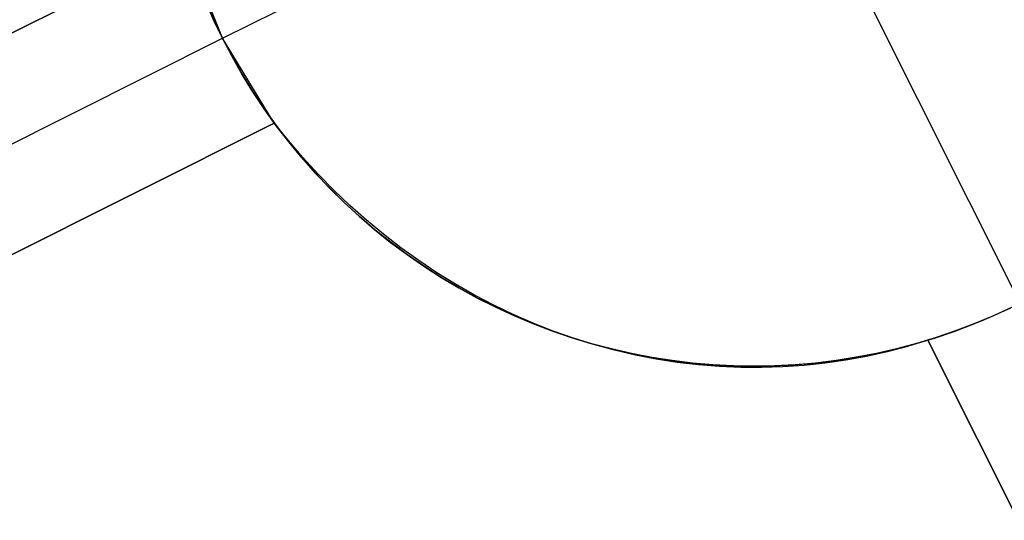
# Model space of a CAD drawing. Header units: millimetres. Extents: x 10871 to 12032, y -2698 to -1680.
# Tile 10 of 183: x 11355.47 to 11360.44, y -2066.53 to -2064.01. Entities that reach past the tile are written whole.
import ezdxf

# ---------------------------------------------------------------- set-up
doc = ezdxf.new("R2010")
doc.units = ezdxf.units.MM
doc.layers.add('color', color=7, linetype='Continuous')

msp = doc.modelspace()

# ---------------------------------------------------------------- linework, layer by layer
at = {"layer": 'color', "color": 254, "true_color": 0xcad1ee}
for p, q in [((11356.4957, -2064.099, -15.9965), (11358.0602, -2063.3149, -15.9965)), ((11351.5726, -2066.007, 0.2597), (11356.3092, -2063.6332, 2.4257)), ((11356.3092, -2063.6332, -5.0384), (11351.5726, -2066.007, 0.2597)), ((11352.9727, -2065.3053, -1.3064), (11356.3092, -2063.6332, -1.3064)), ((11356.4957, -2064.099, -4.9965), (11356.3092, -2063.6332, -5.0384)), ((11360.5219, -2065.4369, -15.9965), (11359.7378, -2063.8724, -15.9965)), ((11356.4508, -2064.0055, -5.5823), (11356.4092, -2063.9104, -5.5823)), ((11356.4094, -2063.9108, -15.9965), (11356.4509, -2064.0056, -15.9965)), ((11356.4957, -2064.099, -5.5823), (11356.4508, -2064.0055, -5.5823)), ((11356.4509, -2064.0056, -15.9965), (11356.4957, -2064.099, -15.9965)), ((11351.7597, -2066.4725, 0.3011), (11356.4957, -2064.099, -4.9965)), ((11356.4957, -2064.099, -15.9965), (11356.4957, -2064.099, -4.9965)), ((11356.4957, -2064.099, -15.9965), (11356.5437, -2064.1908, -15.9965)), ((11356.7573, -2064.5272, -5.0384), (11356.4957, -2064.099, -4.9965)), ((11356.5438, -2064.1909, -5.5085), (11356.4957, -2064.099, -5.5085)), ((11356.5437, -2064.1908, -15.9965), (11356.5948, -2064.2808, -15.9965)), ((11356.595, -2064.2811, -5.5085), (11356.5438, -2064.1909, -5.5085)), ((11356.5948, -2064.2808, -15.9965), (11356.649, -2064.3691, -15.9965)), ((11356.6493, -2064.3695, -5.5085), (11356.595, -2064.2811, -5.5085)), ((11356.649, -2064.3691, -15.9965), (11356.7063, -2064.4554, -15.9965)), ((11356.7067, -2064.456, -5.5085), (11356.6493, -2064.3695, -5.5085)), ((11356.7063, -2064.4554, -15.9965), (11356.7664, -2064.5397, -15.9965)), ((11356.767, -2064.5404, -5.5085), (11356.7067, -2064.456, -5.5085)), ((11356.7573, -2064.5272, 2.5474), (11351.9474, -2066.9377, 0.3417)), ((11351.9474, -2066.9377, 0.3417), (11356.7573, -2064.5272, -5.0384)), ((11353.3663, -2066.2266, -1.2455), (11356.7573, -2064.5272, -1.2455)), ((11356.8282, -2064.6158, 2.5701), (11356.7573, -2064.5272, 2.5474)), ((11356.7573, -2064.5272, -5.0384), (11356.7573, -2064.5272, 2.5474)), ((11356.7664, -2064.5397, -15.9965), (11356.8295, -2064.6219, -15.9965)), ((11356.8302, -2064.6227, -5.5085), (11356.767, -2064.5404, -5.5085)), ((11356.9018, -2064.7017, 2.5942), (11356.8282, -2064.6158, 2.5701)), ((11356.8295, -2064.6219, -15.9965), (11356.8953, -2064.7018, -15.9965)), ((11356.8961, -2064.7028, -5.5085), (11356.8302, -2064.6227, -5.5085)), ((11356.8953, -2064.7018, -15.9965), (11356.9639, -2064.7794, -15.9965)), ((11356.9649, -2064.7805, -5.5085), (11356.8961, -2064.7028, -5.5085)), ((11356.9781, -2064.7849, 2.6196), (11356.9018, -2064.7017, 2.5942)), ((11356.9639, -2064.7794, -15.9965), (11357.0351, -2064.8546, -15.9965)), ((11357.0362, -2064.8558, -5.5085), (11356.9649, -2064.7805, -5.5085)), ((11357.057, -2064.8653, 2.6462), (11356.9781, -2064.7849, 2.6196)), ((11357.0351, -2064.8546, -15.9965), (11357.1088, -2064.9273, -15.9965)), ((11357.1101, -2064.9286, -5.5085), (11357.0362, -2064.8558, -5.5085)), ((11357.1383, -2064.9427, 2.6742), (11357.057, -2064.8653, 2.6462)), ((11357.1088, -2064.9273, -15.9965), (11357.1851, -2064.9974, -15.9965)), ((11357.1865, -2064.9988, -5.5085), (11357.1101, -2064.9286, -5.5085)), ((11357.2219, -2065.0171, 2.7033), (11357.1383, -2064.9427, 2.6742)), ((11357.1851, -2064.9974, -15.9965), (11357.2636, -2065.0649, -15.9965)), ((11357.2653, -2065.0663, -5.5085), (11357.1865, -2064.9988, -5.5085)), ((11357.3079, -2065.0884, 2.7337), (11357.2219, -2065.0171, 2.7033)), ((11357.2636, -2065.0649, -15.9965), (11357.3445, -2065.1296, -15.9965)), ((11357.3464, -2065.131, -5.5085), (11357.2653, -2065.0663, -5.5085)), ((11357.3959, -2065.1566, 2.7652), (11357.3079, -2065.0884, 2.7337)), ((11357.3445, -2065.1296, -15.9965), (11357.4276, -2065.1914, -15.9965)), ((11357.4296, -2065.1929, -5.5085), (11357.3464, -2065.131, -5.5085)), ((11357.4861, -2065.2214, 2.7978), (11357.3959, -2065.1566, 2.7652)), ((11357.4276, -2065.1914, -15.9965), (11357.5127, -2065.2504, -15.9965)), ((11357.515, -2065.2519, -5.5085), (11357.4296, -2065.1929, -5.5085)), ((11357.5781, -2065.2829, 2.8314), (11357.4861, -2065.2214, 2.7978)), ((11357.5127, -2065.2504, -15.9965), (11357.5999, -2065.3064, -15.9965)), ((11357.6023, -2065.3079, -5.5085), (11357.515, -2065.2519, -5.5085)), ((11357.672, -2065.3409, 2.8662), (11357.5781, -2065.2829, 2.8314)), ((11357.5999, -2065.3064, -15.9965), (11357.6889, -2065.3593, -15.9965)), ((11357.6915, -2065.3608, -5.5085), (11357.6023, -2065.3079, -5.5085)), ((11357.7676, -2065.3954, 2.9019), (11357.672, -2065.3409, 2.8662)), ((11357.6889, -2065.3593, -15.9965), (11357.7796, -2065.4092, -15.9965)), ((11357.7825, -2065.4107, -5.5085), (11357.6915, -2065.3608, -5.5085)), ((11357.8648, -2065.4464, 2.9385), (11357.7676, -2065.3954, 2.9019)), ((11357.7796, -2065.4092, -15.9965), (11357.8721, -2065.4558, -15.9965)), ((11357.8752, -2065.4573, -5.5085), (11357.7825, -2065.4107, -5.5085)), ((11357.9635, -2065.4937, 2.9761), (11357.8648, -2065.4464, 2.9385)), ((11357.8721, -2065.4558, -15.9965), (11357.9661, -2065.4993, -15.9965)), ((11357.9694, -2065.5007, -5.5085), (11357.8752, -2065.4573, -5.5085)), ((11360.3813, -2065.5029, -15.9965), (11360.4754, -2065.4597, -15.9965)), ((11360.4827, -2065.4562, -5.5085), (11360.3885, -2065.4997, -5.5085)), ((11358.0635, -2065.5374, 3.0145), (11357.9635, -2065.4937, 2.9761)), ((11357.9661, -2065.4993, -15.9965), (11358.0615, -2065.5395, -15.9965)), ((11358.0651, -2065.5409, -5.5085), (11357.9694, -2065.5007, -5.5085)), ((11360.2857, -2065.5428, -15.9965), (11360.3813, -2065.5029, -15.9965)), ((11360.3885, -2065.4997, -5.5085), (11360.2929, -2065.5399, -5.5085)), ((11360.3915, -2065.4984, -2.9999), (11360.3254, -2065.5267, -3.0042)), ((11360.4571, -2065.4684, -2.9973), (11360.3915, -2065.4984, -2.9999)), ((11358.0615, -2065.5395, -15.9965), (11358.1583, -2065.5763, -15.9965)), ((11358.1648, -2065.5772, 3.0537), (11358.0635, -2065.5374, 3.0145)), ((11358.1621, -2065.5777, -5.5085), (11358.0651, -2065.5409, -5.5085)), ((11360.1888, -2065.5794, -15.9965), (11360.2857, -2065.5428, -15.9965)), ((11360.2587, -2065.5534, -3.0102), (11360.1915, -2065.5785, -3.0179)), ((11360.2929, -2065.5399, -5.5085), (11360.1959, -2065.5768, -5.5085)), ((11360.3254, -2065.5267, -3.0042), (11360.2587, -2065.5534, -3.0102)), ((11358.1583, -2065.5763, -15.9965), (11358.2563, -2065.6099, -15.9965)), ((11358.2603, -2065.6111, -5.5085), (11358.1621, -2065.5777, -5.5085)), ((11358.2672, -2065.6134, 3.0937), (11358.1648, -2065.5772, 3.0537)), ((11358.2563, -2065.6099, -15.9965), (11358.3554, -2065.64, -15.9965)), ((11358.3596, -2065.6411, -5.5085), (11358.2603, -2065.6111, -5.5085)), ((11360.0977, -2065.6103, -5.5085), (11359.9985, -2065.6404, -5.5085)), ((11360.124, -2065.6018, -3.0274), (11360.0561, -2065.6234, -3.0384)), ((11360.0907, -2065.6126, -15.9965), (11360.1888, -2065.5794, -15.9965)), ((11360.1959, -2065.5768, -5.5085), (11360.0977, -2065.6103, -5.5085)), ((11360.1915, -2065.5785, -3.0179), (11360.124, -2065.6018, -3.0274)), ((11358.3706, -2065.6456, 3.1344), (11358.2672, -2065.6134, 3.0937)), ((11358.3554, -2065.64, -15.9965), (11358.4555, -2065.6666, -15.9965)), ((11358.4599, -2065.6677, -5.5085), (11358.3596, -2065.6411, -5.5085)), ((11358.4749, -2065.674, 3.1757), (11358.3706, -2065.6456, 3.1344)), ((11359.9541, -2065.6545, 3.7956), (11359.8512, -2065.6818, 3.7505)), ((11359.8914, -2065.6687, -15.9965), (11359.9915, -2065.6424, -15.9965)), ((11359.9985, -2065.6404, -5.5085), (11359.8982, -2065.6671, -5.5085)), ((11360.0561, -2065.6234, 3.8407), (11359.9541, -2065.6545, 3.7956)), ((11359.9915, -2065.6424, -15.9965), (11360.0907, -2065.6126, -15.9965)), ((11362.3151, -2070.131, 4.352), (11360.0561, -2065.6234, 3.8407)), ((11360.0561, -2065.6234, -3.0384), (11360.0561, -2065.6234, 3.8407)), ((11360.0561, -2065.6234, -3.0384), (11362.3151, -2070.131, 2.0035)), ((11360.0561, -2065.6234, 0.6568), (11361.7117, -2068.927, 0.6568)), ((11358.4555, -2065.6666, -15.9965), (11358.5564, -2065.6898, -15.9965)), ((11358.561, -2065.6908, -5.5085), (11358.4599, -2065.6677, -5.5085)), ((11358.5799, -2065.6985, 3.2177), (11358.4749, -2065.674, 3.1757)), ((11358.5564, -2065.6898, -15.9965), (11358.6581, -2065.7095, -15.9965)), ((11358.6629, -2065.7104, -5.5085), (11358.561, -2065.6908, -5.5085)), ((11358.6855, -2065.7191, 3.2603), (11358.5799, -2065.6985, 3.2177)), ((11358.6581, -2065.7095, -15.9965), (11358.7604, -2065.7257, -15.9965)), ((11358.7654, -2065.7264, -5.5085), (11358.6629, -2065.7104, -5.5085)), ((11359.5863, -2065.7269, -15.9965), (11359.6886, -2065.711, -15.9965)), ((11359.6952, -2065.7099, -5.5085), (11359.5927, -2065.726, -5.5085)), ((11359.7473, -2065.7051, 3.7052), (11359.6426, -2065.7245, 3.6599)), ((11359.6886, -2065.711, -15.9965), (11359.7904, -2065.6916, -15.9965)), ((11359.7971, -2065.6902, -5.5085), (11359.6952, -2065.7099, -5.5085)), ((11359.8512, -2065.6818, 3.7505), (11359.7473, -2065.7051, 3.7052)), ((11359.7904, -2065.6916, -15.9965), (11359.8914, -2065.6687, -15.9965)), ((11359.8982, -2065.6671, -5.5085), (11359.7971, -2065.6902, -5.5085)), ((11358.7916, -2065.7357, 3.3033), (11358.6855, -2065.7191, 3.2603)), ((11358.7604, -2065.7257, -15.9965), (11358.8632, -2065.7383, -15.9965)), ((11358.8684, -2065.7389, -5.5085), (11358.7654, -2065.7264, -5.5085)), ((11358.8981, -2065.7483, 3.3468), (11358.7916, -2065.7357, 3.3033)), ((11358.8632, -2065.7383, -15.9965), (11358.9663, -2065.7474, -15.9965)), ((11358.9717, -2065.7478, -5.5085), (11358.8684, -2065.7389, -5.5085)), ((11359.0048, -2065.7569, 3.3908), (11358.8981, -2065.7483, 3.3468)), ((11358.9663, -2065.7474, -15.9965), (11359.0698, -2065.7529, -15.9965)), ((11359.0753, -2065.7531, -5.5085), (11358.9717, -2065.7478, -5.5085)), ((11359.1116, -2065.7615, 3.435), (11359.0048, -2065.7569, 3.3908)), ((11359.0698, -2065.7529, -15.9965), (11359.1733, -2065.7549, -15.9965)), ((11359.1791, -2065.7549, -5.5085), (11359.0753, -2065.7531, -5.5085)), ((11359.1733, -2065.7549, -15.9965), (11359.2769, -2065.7532, -15.9965)), ((11359.2828, -2065.753, -5.5085), (11359.1791, -2065.7549, -5.5085)), ((11359.325, -2065.7587, 3.5245), (11359.2183, -2065.7621, 3.4796)), ((11359.2769, -2065.7532, -15.9965), (11359.3803, -2065.748, -15.9965)), ((11359.3864, -2065.7476, -5.5085), (11359.2828, -2065.753, -5.5085)), ((11359.4313, -2065.7513, 3.5695), (11359.325, -2065.7587, 3.5245)), ((11359.3803, -2065.748, -15.9965), (11359.4835, -2065.7392, -15.9965)), ((11359.4898, -2065.7386, -5.5085), (11359.3864, -2065.7476, -5.5085)), ((11359.5372, -2065.7399, 3.6147), (11359.4313, -2065.7513, 3.5695)), ((11359.4835, -2065.7392, -15.9965), (11359.5863, -2065.7269, -15.9965)), ((11359.5927, -2065.726, -5.5085), (11359.4898, -2065.7386, -5.5085)), ((11359.6426, -2065.7245, 3.6599), (11359.5372, -2065.7399, 3.6147)), ((11359.2183, -2065.7621, 3.4796), (11359.1116, -2065.7615, 3.435))]:
    msp.add_line(p, q, dxfattribs=at)

doc.saveas('drawing.dxf')
